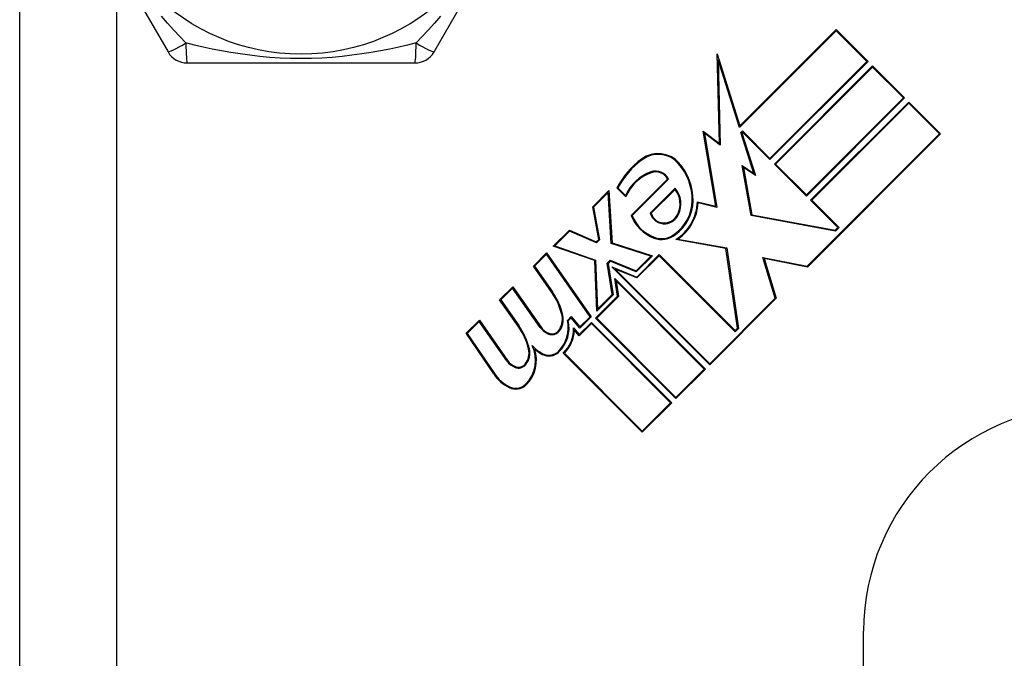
# Model space of a CAD drawing. Header units: inches. Extents: x 3.4 to 82.4, y 3.9 to 45.4.
# Tile 71 of 114: x 5.054 to 5.929, y 29.446 to 30.014. Entities that reach past the tile are written whole.
import ezdxf

# ---------------------------------------------------------------- set-up
doc = ezdxf.new("R2010")
doc.units = ezdxf.units.IN
doc.header["$MEASUREMENT"] = 0
doc.layers.add('Visible Edges(ANSI)', color=7, linetype='Continuous', lineweight=25)
doc.layers.add('Visible Tangent Edges(ANSI)', color=7, linetype='Continuous', lineweight=25)

msp = doc.modelspace()

# ---------------------------------------------------------------- linework, layer by layer
at = {"layer": 'Visible Edges(ANSI)'}
for p, q in [((5.05379, 28.756), (5.05379, 30.334)), ((5.08444, 30.16016), (5.18559, 29.98496)), ((5.42199, 29.98496), (5.52314, 30.16016)), ((5.7794, 30.00379), (5.69334, 29.91773)), ((5.69368, 29.91913), (5.7794, 30.00485)), ((5.7794, 30.00485), (5.80777, 29.97648)), ((5.80671, 29.97648), (5.7794, 30.00379)), ((5.67347, 29.98324), (5.69368, 29.91913)), ((5.67555, 29.90365), (5.67347, 29.98324)), ((5.69334, 29.91773), (5.67436, 29.97793)), ((5.67436, 29.97793), (5.67634, 29.90212)), ((5.20264, 29.97512), (5.40494, 29.97512)), ((5.72053, 29.8903), (5.80671, 29.97648)), ((5.80777, 29.97648), (5.72053, 29.88924)), ((5.72451, 29.88526), (5.81175, 29.9725)), ((5.81175, 29.97144), (5.72557, 29.88526)), ((5.81175, 29.9725), (5.84012, 29.94413)), ((5.83906, 29.94413), (5.81175, 29.97144)), ((5.75288, 29.85795), (5.83906, 29.94413)), ((5.84012, 29.94413), (5.75288, 29.85689)), ((5.75659, 29.85317), (5.84383, 29.94041)), ((5.84383, 29.93935), (5.75765, 29.85317)), ((5.84383, 29.94041), (5.8722, 29.91204)), ((5.87114, 29.91204), (5.84383, 29.93935)), ((5.66124, 29.91444), (5.67555, 29.90365)), ((5.6724, 29.84774), (5.66124, 29.91444)), ((5.67634, 29.90212), (5.66229, 29.91271)), ((5.66229, 29.91271), (5.67333, 29.84673)), ((5.69473, 29.91329), (5.69613, 29.91469)), ((5.70618, 29.87701), (5.69473, 29.91329)), ((5.69613, 29.91363), (5.69559, 29.91308)), ((5.69559, 29.91308), (5.70754, 29.87518)), ((5.69613, 29.91469), (5.72053, 29.8903)), ((5.72053, 29.88924), (5.69613, 29.91363)), ((5.75369, 29.79459), (5.87114, 29.91204)), ((5.8722, 29.91204), (5.75394, 29.79378)), ((5.70371, 29.83954), (5.69587, 29.88395)), ((5.69587, 29.88395), (5.70618, 29.87701)), ((5.69692, 29.88234), (5.70435, 29.84018)), ((5.70754, 29.87518), (5.69692, 29.88234)), ((5.75288, 29.85689), (5.72451, 29.88526)), ((5.72557, 29.88526), (5.75288, 29.85795)), ((5.59245, 29.85609), (5.5845, 29.86405)), ((5.58542, 29.86419), (5.5922, 29.8574)), ((5.59723, 29.83965), (5.62958, 29.872)), ((5.63049, 29.87186), (5.59811, 29.83947)), ((5.61415, 29.84173), (5.63626, 29.86384)), ((5.56302, 29.84734), (5.57734, 29.86166)), ((5.5767, 29.85996), (5.56383, 29.84709)), ((5.57954, 29.8147), (5.5767, 29.85996)), ((5.57734, 29.86166), (5.58026, 29.81526)), ((5.63621, 29.86272), (5.61499, 29.84151)), ((5.56832, 29.81817), (5.56302, 29.84734)), ((5.56383, 29.84709), (5.56913, 29.81792)), ((5.65606, 29.85181), (5.6724, 29.84774)), ((5.67333, 29.84673), (5.65677, 29.85086)), ((5.78099, 29.82878), (5.75659, 29.85317)), ((5.75765, 29.85317), (5.78205, 29.82878)), ((5.77888, 29.82561), (5.70371, 29.83954)), ((5.70435, 29.84018), (5.77862, 29.82642)), ((5.77862, 29.82642), (5.78099, 29.82878)), ((5.78205, 29.82878), (5.77888, 29.82561)), ((5.52802, 29.81234), (5.54234, 29.82666)), ((5.5425, 29.82576), (5.52939, 29.81265)), ((5.54234, 29.82666), (5.5662, 29.81605)), ((5.56637, 29.81516), (5.5425, 29.82576)), ((5.56477, 29.79945), (5.52802, 29.81234)), ((5.52939, 29.81265), (5.5655, 29.79999)), ((5.5662, 29.81605), (5.56832, 29.81817)), ((5.56913, 29.81792), (5.56637, 29.81516)), ((5.61465, 29.80351), (5.57954, 29.8147)), ((5.58026, 29.81526), (5.61605, 29.80385)), ((5.68142, 29.81009), (5.63674, 29.81817)), ((5.63871, 29.81858), (5.68208, 29.81073)), ((5.51025, 29.79457), (5.52192, 29.80624)), ((5.52182, 29.80508), (5.51123, 29.79449)), ((5.5607, 29.74956), (5.52182, 29.80508)), ((5.52192, 29.80624), (5.56167, 29.74947)), ((5.60156, 29.79042), (5.61465, 29.80351)), ((5.61605, 29.80385), (5.60174, 29.78954)), ((5.60213, 29.78489), (5.62202, 29.80478)), ((5.62202, 29.80372), (5.60231, 29.78401)), ((5.62202, 29.80478), (5.6895, 29.7373)), ((5.6895, 29.73624), (5.62202, 29.80372)), ((5.69165, 29.73944), (5.68142, 29.81009)), ((5.68208, 29.81073), (5.69244, 29.73918)), ((5.52663, 29.77118), (5.51025, 29.79457)), ((5.51123, 29.79449), (5.52725, 29.77161)), ((5.56673, 29.75453), (5.56477, 29.79945)), ((5.5655, 29.79999), (5.56741, 29.75627)), ((5.57594, 29.79729), (5.57842, 29.79976)), ((5.58038, 29.76924), (5.57594, 29.79729)), ((5.5786, 29.79888), (5.57674, 29.79703)), ((5.57674, 29.79703), (5.58118, 29.76898)), ((5.57842, 29.79976), (5.60156, 29.79042)), ((5.60174, 29.78954), (5.5786, 29.79888)), ((5.57989, 29.79388), (5.60213, 29.78489)), ((5.66697, 29.7068), (5.57989, 29.79388)), ((5.72525, 29.76615), (5.71421, 29.80227)), ((5.71421, 29.80227), (5.75369, 29.79459)), ((5.71529, 29.80129), (5.7261, 29.76594)), ((5.75394, 29.79378), (5.71529, 29.80129)), ((5.60231, 29.78401), (5.58302, 29.79181)), ((5.58302, 29.79181), (5.66697, 29.70786)), ((5.48029, 29.76461), (5.49196, 29.77628)), ((5.49196, 29.77628), (5.51707, 29.74041)), ((5.58264, 29.7837), (5.66325, 29.70309)), ((5.58515, 29.76791), (5.58264, 29.7837)), ((5.66219, 29.70309), (5.58375, 29.78154)), ((5.58375, 29.78154), (5.58595, 29.76765)), ((5.49186, 29.77511), (5.48127, 29.76452)), ((5.51646, 29.73998), (5.49186, 29.77511)), ((5.56554, 29.7483), (5.58515, 29.76791)), ((5.58595, 29.76765), (5.5666, 29.7483)), ((5.58118, 29.76898), (5.56673, 29.75453)), ((5.56741, 29.75627), (5.58038, 29.76924)), ((5.49667, 29.74122), (5.48029, 29.76461)), ((5.48127, 29.76452), (5.49728, 29.74165)), ((5.66697, 29.70786), (5.72525, 29.76615)), ((5.7261, 29.76594), (5.66697, 29.7068)), ((5.4506, 29.73492), (5.46227, 29.74659)), ((5.46216, 29.74542), (5.45157, 29.73482)), ((5.48677, 29.71028), (5.46216, 29.74542)), ((5.46227, 29.74659), (5.48738, 29.71071)), ((5.54049, 29.74632), (5.54392, 29.74976)), ((5.54388, 29.74865), (5.54131, 29.74608)), ((5.55162, 29.73942), (5.54388, 29.74865)), ((5.54392, 29.74976), (5.55167, 29.74053)), ((5.56183, 29.74353), (5.55091, 29.73261)), ((5.55096, 29.73372), (5.56183, 29.74459)), ((5.56167, 29.74947), (5.55162, 29.73942)), ((5.55167, 29.74053), (5.5607, 29.74956)), ((5.56183, 29.74459), (5.63329, 29.67313)), ((5.63223, 29.67313), (5.56183, 29.74353)), ((5.637, 29.67684), (5.56554, 29.7483)), ((5.5666, 29.7483), (5.637, 29.6779)), ((5.47501, 29.69873), (5.4506, 29.73492)), ((5.45157, 29.73482), (5.47563, 29.69915)), ((5.546, 29.73963), (5.55096, 29.73372)), ((5.55091, 29.73261), (5.54673, 29.73758)), ((5.6895, 29.7373), (5.69165, 29.73944)), ((5.69244, 29.73918), (5.6895, 29.73624)), ((5.60704, 29.64688), (5.53677, 29.71715)), ((5.53784, 29.71714), (5.60704, 29.64794)), ((5.637, 29.6779), (5.66219, 29.70309)), ((5.66325, 29.70309), (5.637, 29.67684)), ((5.60704, 29.64794), (5.63223, 29.67313)), ((5.63329, 29.67313), (5.60704, 29.64688)), ((5.80379, 29.42402), (5.80379, 29.47))]:
    msp.add_line(p, q, dxfattribs=at)
msp.add_circle((5.30379, 30.17), 0.18701, dxfattribs=at)
for centre, radius, start, end in [((5.20264, 29.9948), 0.01969, 210, 270), ((5.40494, 29.9948), 0.01969, 270, 330), ((5.6212, 29.86996), 0.02466, 41.56465, 126.56052), ((5.6212, 29.86996), 0.02391, 41.56465, 126.56052), ((5.65172, 29.82881), 0.07589, 126.56052, 152.33425), ((5.65172, 29.82881), 0.07514, 126.56052, 151.91414), ((5.60242, 29.8533), 0.04901, 359.16843, 41.56465), ((5.60242, 29.8533), 0.04976, 359.16843, 41.56465), ((5.62791, 29.84145), 0.03911, 109.67838, 155.92418), ((5.62791, 29.84145), 0.03836, 109.67838, 157.56091), ((5.61903, 29.86627), 0.01275, 25.99073, 109.67838), ((5.61903, 29.86627), 0.012, 28.52609, 109.67838), ((5.61966, 29.84979), 0.02175, 334.37968, 40.22603), ((5.61966, 29.84979), 0.021, 334.37968, 37.99755), ((5.61483, 29.85312), 0.0366, 305.36041, 359.16843), ((5.61483, 29.85312), 0.03735, 305.40854, 359.16843), ((5.61483, 29.85312), 0.04125, 302.07905, 358.17854), ((5.61483, 29.85312), 0.042, 304.6582, 356.91395), ((5.6301, 29.85237), 0.03525, 201.15553, 248.84447), ((5.6301, 29.85237), 0.0345, 201.96432, 248.84447), ((5.62644, 29.84489), 0.01268, 194.42104, 276.16516), ((5.62644, 29.84489), 0.01193, 196.45471, 276.16516), ((5.62625, 29.84663), 0.01369, 276.16516, 334.37968), ((5.62625, 29.84663), 0.01444, 276.16516, 334.37968), ((5.62424, 29.83722), 0.019, 248.84447, 310.08017), ((5.62424, 29.83722), 0.01825, 248.84447, 310.17574), ((5.47902, 29.73784), 0.05813, 12.59924, 35), ((5.47902, 29.73784), 0.05887, 12.59924, 35), ((5.52038, 29.74708), 0.01575, 321.03001, 12.59924), ((5.52038, 29.74708), 0.0165, 321.03001, 12.59924), ((5.44954, 29.70719), 0.05887, 13.55241, 35.82038), ((5.51201, 29.73964), 0.02925, 314.47765, 13.21233), ((5.51201, 29.73964), 0.03, 314.47765, 12.41137), ((5.44954, 29.70719), 0.05812, 13.55841, 35.82565), ((5.52967, 29.74922), 0.01613, 215, 248.55712), ((5.52967, 29.74922), 0.01537, 215, 248.55712), ((5.52679, 29.74189), 0.00825, 248.55712, 321.03001), ((5.52679, 29.74189), 0.0075, 248.55712, 321.03001), ((5.51601, 29.7388), 0.03, 313.79525, 1.5849), ((5.51601, 29.7388), 0.03075, 315.22218, 357.73389), ((5.48228, 29.71089), 0.02995, 314.6788, 25.8136), ((5.53511, 29.74787), 0.03525, 222.77691, 241.9928), ((5.49068, 29.71738), 0.01575, 321.10268, 12.60833), ((5.49068, 29.71738), 0.0165, 321.10268, 12.63011), ((5.48228, 29.71089), 0.0307, 314.6788, 18.95078), ((5.53511, 29.74787), 0.036, 228.6169, 241.9928), ((5.52416, 29.72727), 0.01267, 241.9928, 314.47765), ((5.52416, 29.72727), 0.01192, 241.9928, 314.47765), ((5.49998, 29.71953), 0.01613, 215.00762, 248.54875), ((5.49998, 29.71953), 0.01538, 214.9922, 248.54875), ((5.4971, 29.7122), 0.00825, 248.54875, 321.10268), ((5.4971, 29.7122), 0.0075, 248.54875, 321.10268), ((5.50485, 29.71886), 0.036, 214, 243.47479), ((5.50485, 29.71886), 0.03525, 214, 243.47479), ((5.49464, 29.69839), 0.01313, 243.47479, 314.6788), ((5.49464, 29.69839), 0.01237, 243.47479, 314.6788), ((6.00379, 29.47), 0.2, 90, 180)]:
    msp.add_arc(centre, radius, start, end, dxfattribs=at)
at = {"layer": 'Visible Tangent Edges(ANSI)'}
msp.add_line((5.13979, 30.06429), (5.13979, 29.24745), dxfattribs=at)
at = {"layer": 'Visible Tangent Edges(ANSI)', "flags": 128}
for points in [[(5.20154, 29.9929), (5.19612, 29.99857), (5.19067, 30.00443), (5.1852, 30.01048), (5.17973, 30.01674)], [(5.42784, 30.01673), (5.42239, 30.01049), (5.41692, 30.00444), (5.41146, 29.99857), (5.40604, 29.9929)], [(5.40604, 29.9929), (5.39842, 29.99104), (5.39062, 29.98925), (5.38264, 29.98754), (5.37449, 29.98593), (5.36618, 29.98445), (5.35772, 29.98311), (5.34909, 29.98193), (5.34031, 29.98093), (5.33137, 29.98013), (5.32226, 29.97954), (5.31304, 29.97918), (5.30375, 29.97906), (5.29446, 29.97918), (5.28524, 29.97954), (5.27614, 29.98014), (5.26718, 29.98094), (5.25841, 29.98194), (5.2498, 29.98312), (5.24135, 29.98445), (5.23307, 29.98593), (5.22495, 29.98753), (5.21697, 29.98924), (5.20917, 29.99104), (5.20154, 29.9929)]]:
    msp.add_lwpolyline(points, dxfattribs=at)
at = {"layer": 'Visible Tangent Edges(ANSI)'}
for centre, major_axis, start_param, end_param in [((5.20264, 29.9948), (-0.01705, -0.00984), 0, 1.474012), ((5.20264, 29.9948), (0, -0.01969), 4.809173, 6.283185), ((5.40494, 29.9948), (0, -0.01969), 0, 1.474012), ((5.40494, 29.9948), (0.01705, -0.00984), 4.809173, 6.283185)]:
    msp.add_ellipse(centre, major_axis=major_axis, ratio=0.056054, start_param=start_param, end_param=end_param, dxfattribs=at)

doc.saveas('drawing.dxf')
